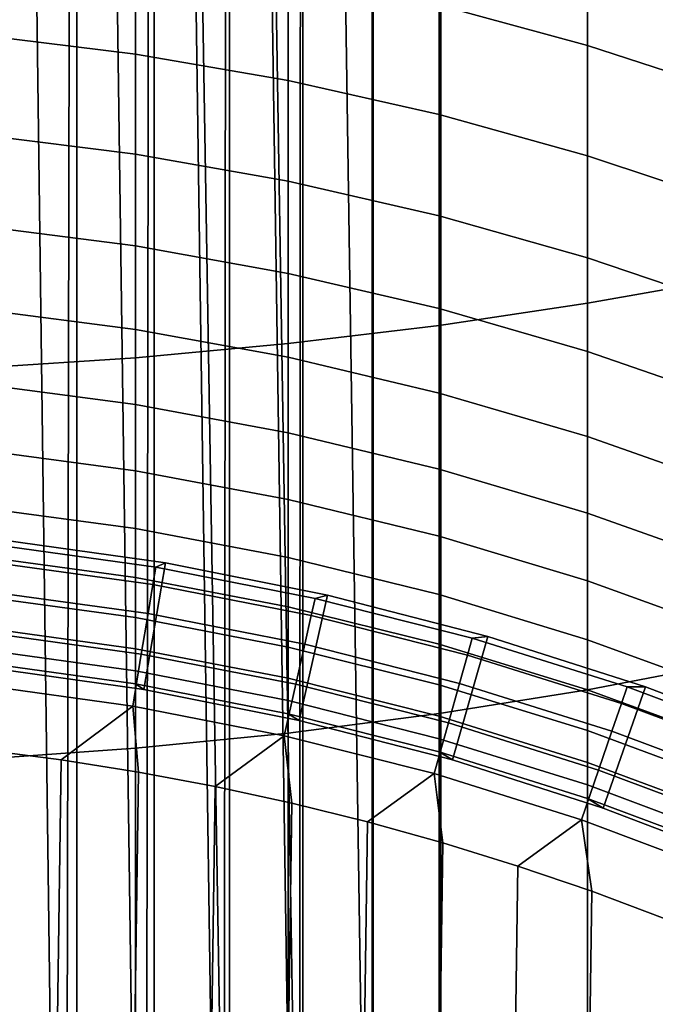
# Model space of a CAD drawing. Header units: metres. Extents: x -109 to 109, y -342 to 66.
# Tile 30 of 256: x 1.36 to 3.84, y -312.27 to -308.44. Entities that reach past the tile are written whole.
import ezdxf

# ---------------------------------------------------------------- set-up
doc = ezdxf.new("R2010")
doc.units = ezdxf.units.M
doc.layers.add('solid_K_24_62_16_000B91', color=7, linetype='CONTINUOUS')

msp = doc.modelspace()

# ---------------------------------------------------------------- linework, layer by layer
at = {"layer": 'solid_K_24_62_16_000B91'}
for points in [[(2.736568, -292.645264, 192.184769), (3, -292.56723, 192.352112), (3, -332.462219, 210.955444), (2.736568, -332.540222, 210.788116)], [(3, -292.56723, 192.352112), (3, -297.513489, 206.589935), (3, -315.077423, 231.673828)], [(3, -292.56723, 192.352112), (3, -315.077423, 231.673828), (3, -315.294708, 231.975525)], [(3, -292.56723, 192.352112), (3, -315.294708, 231.975525), (3, -315.519928, 232.271362)], [(3, -292.56723, 192.352112), (3, -315.519928, 232.271362), (3, -315.752991, 232.561203)], [(3, -292.56723, 192.352112), (3, -315.752991, 232.561203), (3, -315.993591, 232.84462)], [(3, -292.56723, 192.352112), (3, -315.993591, 232.84462), (3, -316.241577, 233.121536)], [(3, -292.56723, 192.352112), (3, -316.241577, 233.121536), (3, -316.496918, 233.391846)], [(3, -292.56723, 192.352112), (3, -316.496918, 233.391846), (3, -316.75943, 233.655334)], [(3, -292.56723, 192.352112), (3, -316.75943, 233.655334), (3, -317.028717, 233.911667)], [(3, -292.56723, 192.352112), (3, -317.028717, 233.911667), (3, -317.304688, 234.160721)], [(3, -292.56723, 192.352112), (3, -317.304688, 234.160721), (3, -317.58725, 234.40242)], [(3, -292.56723, 192.352112), (3, -317.58725, 234.40242), (3, -317.87616, 234.636551)], [(3, -292.56723, 192.352112), (3, -317.87616, 234.636551), (3, -318.171204, 234.862946)], [(3, -292.56723, 192.352112), (3, -318.171204, 234.862946), (3, -318.472015, 235.081329)], [(3, -292.56723, 192.352112), (3, -318.472015, 235.081329), (3, -318.778534, 235.291656)], [(3, -292.56723, 192.352112), (3, -318.778534, 235.291656), (3, -319.090668, 235.493851)], [(3, -292.56723, 192.352112), (3, -319.090668, 235.493851), (3, -319.408081, 235.687683)], [(3, -292.56723, 192.352112), (3, -319.408081, 235.687683), (3, -319.730377, 235.872971)], [(3, -292.56723, 192.352112), (3, -319.730377, 235.872971), (3, -320.057434, 236.049591)], [(3, -332.462219, 210.955444), (3, -292.56723, 192.352112), (3, -320.057434, 236.049591), (3, -320.389252, 236.217529)], [(2.461808, -292.715973, 192.033142), (2.736568, -292.645264, 192.184769), (2.727207, -332.542816, 210.782578), (2.461808, -332.610962, 210.636475)], [(2.736568, -292.645264, 192.184769), (2.736568, -332.540222, 210.788116), (2.727207, -332.542816, 210.782578)], [(2.176857, -292.779053, 191.897827), (2.461808, -292.715973, 192.033142), (2.437006, -332.616852, 210.62384), (2.176857, -332.674042, 210.50116)], [(2.461808, -292.715973, 192.033142), (2.461808, -332.610962, 210.636475), (2.437006, -332.616852, 210.62384)], [(1.882895, -292.83429, 191.779404), (2.176857, -292.779053, 191.897827), (2.135605, -332.682373, 210.483292), (1.882895, -332.729279, 210.382736)], [(2.176857, -292.779053, 191.897827), (2.176857, -332.674042, 210.50116), (2.135605, -332.682373, 210.483292)], [(1.581139, -292.881409, 191.678345), (1.882895, -292.83429, 191.779404), (1.824389, -332.739136, 210.361572), (1.581139, -332.776398, 210.281677)], [(1.882895, -292.83429, 191.779404), (1.882895, -332.729279, 210.382736), (1.824389, -332.739136, 210.361572)], [(1.272838, -292.920227, 191.595093), (1.581139, -292.881409, 191.678345), (1.504789, -332.786865, 210.259232), (1.272838, -332.815216, 210.198425)], [(1.581139, -292.881409, 191.678345), (1.581139, -332.776398, 210.281677), (1.504789, -332.786865, 210.259232)], [(1.504789, -314.448151, 232.114441), (1.581139, -314.468445, 232.100235), (1.581139, -296.90451, 207.016342), (1.272838, -296.829285, 207.069031)], [(1.272838, -314.393219, 232.152924), (1.504789, -314.448151, 232.114441), (1.272838, -296.829285, 207.069031)], [(1.824389, -314.540649, 232.049683), (1.882895, -314.559784, 232.036285), (1.882895, -296.99585, 206.952393), (1.581139, -296.90451, 207.016342)], [(1.581139, -314.468445, 232.100235), (1.824389, -314.540649, 232.049683), (1.581139, -296.90451, 207.016342)], [(2.437006, -314.77771, 231.883698), (2.176857, -297.102875, 206.877441), (1.882895, -296.99585, 206.952393), (2.176857, -314.666809, 231.961334)], [(2.135605, -314.650665, 231.972641), (2.176857, -314.666809, 231.961334), (1.882895, -296.99585, 206.952393)], [(1.882895, -314.559784, 232.036285), (2.135605, -314.650665, 231.972641), (1.882895, -296.99585, 206.952393)], [(2.727207, -314.921173, 231.783234), (2.461808, -297.225189, 206.791809), (2.176857, -297.102875, 206.877441), (2.461808, -314.789124, 231.875702)], [(2.437006, -314.77771, 231.883698), (2.461808, -314.789124, 231.875702), (2.176857, -297.102875, 206.877441)], [(2.727207, -314.921173, 231.783234), (2.736568, -314.926178, 231.779739), (2.736568, -297.362244, 206.695847), (2.461808, -297.225189, 206.791809)], [(2.736568, -314.926178, 231.779739), (3, -315.077423, 231.673828), (3, -297.513489, 206.589935), (2.736568, -297.362244, 206.695847)], [(3.571694, -308.539062, -2.221225), (2.993138, -308.381714, -2.31061), (2.993138, -307.924805, -1.542396), (3.571694, -308.078461, -1.446808)], [(3.571694, -309.543213, 24.793779), (4.139403, -309.442078, 24.606825), (4.139403, -307.911163, 25.395914), (3.571694, -308.004761, 25.586752)], [(2.993138, -309.629303, 24.952944), (3.571694, -309.543213, 24.793779), (3.571694, -308.004761, 25.586752), (2.993138, -308.084442, 25.749222)], [(1.81054, -308.572174, -3.218051), (1.21009, -308.498199, -3.25626), (1.21009, -308.078888, -2.48265), (1.81054, -308.151276, -2.441521)], [(2.405492, -309.700104, 25.083834), (2.993138, -309.629303, 24.952944), (2.993138, -308.084442, 25.749222), (2.405492, -308.149963, 25.88283)], [(4.139403, -308.723877, -2.116232), (3.571694, -308.539062, -2.221225), (3.571694, -308.078461, -1.446808), (4.139403, -308.258942, -1.334531)], [(1.81054, -309.755402, 25.18605), (2.405492, -309.700104, 25.083834), (2.405492, -308.149963, 25.88283), (1.81054, -308.201141, 25.987169)], [(2.405492, -308.675415, -3.16472), (1.81054, -308.572174, -3.218051), (1.81054, -308.151276, -2.441521), (2.405492, -308.252319, -2.384117)], [(1.21009, -309.795013, 25.259285), (1.81054, -309.755402, 25.18605), (1.81054, -308.201141, 25.987169), (1.21009, -308.237793, 26.061926)], [(2.993138, -308.807648, -3.096431), (2.405492, -308.675415, -3.16472), (2.405492, -308.252319, -2.384117), (2.993138, -308.381714, -2.31061)], [(3.571694, -308.968414, -3.013389), (2.993138, -308.807648, -3.096431), (2.993138, -308.381714, -2.31061), (3.571694, -308.539062, -2.221225)], [(1.81054, -308.961761, -4.010743), (1.21009, -308.886322, -4.045972), (1.21009, -308.498199, -3.25626), (1.81054, -308.572174, -3.218051)], [(4.139403, -309.157288, -2.915848), (3.571694, -308.968414, -3.013389), (3.571694, -308.539062, -2.221225), (4.139403, -308.723877, -2.116232)], [(2.405492, -309.067078, -3.961571), (1.81054, -308.961761, -4.010743), (1.81054, -308.572174, -3.218051), (2.405492, -308.675415, -3.16472)], [(2.993138, -309.201904, -3.898607), (2.405492, -309.067078, -3.961571), (2.405492, -308.675415, -3.16472), (2.993138, -308.807648, -3.096431)], [(3.571694, -309.365875, -3.822042), (2.993138, -309.201904, -3.898607), (2.993138, -308.807648, -3.096431), (3.571694, -308.968414, -3.013389)], [(1.81054, -309.319458, -4.818337), (1.21009, -309.242676, -4.850531), (1.21009, -308.886322, -4.045972), (1.81054, -308.961761, -4.010743)], [(2.405492, -309.426636, -4.773403), (1.81054, -309.319458, -4.818337), (1.81054, -308.961761, -4.010743), (2.405492, -309.067078, -3.961571)], [(4.139403, -309.558472, -3.732108), (3.571694, -309.365875, -3.822042), (3.571694, -308.968414, -3.013389), (4.139403, -309.157288, -2.915848)], [(2.993138, -309.563873, -4.715865), (2.405492, -309.426636, -4.773403), (2.405492, -309.067078, -3.961571), (2.993138, -309.201904, -3.898607)], [(3.571694, -309.730743, -4.645897), (2.993138, -309.563873, -4.715865), (2.993138, -309.201904, -3.898607), (3.571694, -309.365875, -3.822042)], [(1.81054, -309.644653, -5.63955), (1.21009, -309.56665, -5.668657), (1.21009, -309.242676, -4.850531), (1.81054, -309.319458, -4.818337)], [(2.405492, -309.75354, -5.598925), (1.81054, -309.644653, -5.63955), (1.81054, -309.319458, -4.818337), (2.405492, -309.426636, -4.773403)], [(4.139403, -309.926788, -4.563713), (3.571694, -309.730743, -4.645897), (3.571694, -309.365875, -3.822042), (4.139403, -309.558472, -3.732108)], [(2.993138, -309.892975, -5.546904), (2.405492, -309.75354, -5.598925), (2.405492, -309.426636, -4.773403), (2.993138, -309.563873, -4.715865)], [(3.571694, -311.048798, 23.940104), (4.139403, -310.940308, 23.75733), (4.139403, -309.442078, 24.606825), (3.571694, -309.543213, 24.793779)], [(2.993138, -311.141174, 24.095709), (3.571694, -311.048798, 23.940104), (3.571694, -309.543213, 24.793779), (2.993138, -309.629303, 24.952944)], [(1.81054, -309.936859, -6.473075), (1.21009, -309.857758, -6.499049), (1.21009, -309.56665, -5.668657), (1.81054, -309.644653, -5.63955)], [(3.571694, -310.0625, -5.483645), (2.993138, -309.892975, -5.546904), (2.993138, -309.563873, -4.715865), (3.571694, -309.730743, -4.645897)], [(2.405492, -311.217163, 24.223671), (2.993138, -311.141174, 24.095709), (2.993138, -309.629303, 24.952944), (2.405492, -309.700104, 25.083834)], [(2.405492, -310.047272, -6.436823), (1.81054, -309.936859, -6.473075), (1.81054, -309.644653, -5.63955), (2.405492, -309.75354, -5.598925)], [(1.81054, -311.276459, 24.323603), (2.405492, -311.217163, 24.223671), (2.405492, -309.700104, 25.083834), (1.81054, -309.755402, 25.18605)], [(4.139403, -310.261658, -5.409341), (3.571694, -310.0625, -5.483645), (3.571694, -309.730743, -4.645897), (4.139403, -309.926788, -4.563713)], [(1.21009, -311.31897, 24.395201), (1.81054, -311.276459, 24.323603), (1.81054, -309.755402, 25.18605), (1.21009, -309.795013, 25.259285)], [(2.993138, -310.18866, -6.390402), (2.405492, -310.047272, -6.436823), (2.405492, -309.75354, -5.598925), (2.993138, -309.892975, -5.546904)], [(1.81054, -310.195618, -7.317587), (1.21009, -310.115509, -7.340386), (1.21009, -309.857758, -6.499049), (1.81054, -309.936859, -6.473075)], [(3.571694, -310.360596, -6.333953), (2.993138, -310.18866, -6.390402), (2.993138, -309.892975, -5.546904), (3.571694, -310.0625, -5.483645)], [(2.405492, -310.307373, -7.285766), (1.81054, -310.195618, -7.317587), (1.81054, -309.936859, -6.473075), (2.405492, -310.047272, -6.436823)], [(2.993138, -310.4505, -7.245018), (2.405492, -310.307373, -7.285766), (2.405492, -310.047272, -6.436823), (2.993138, -310.18866, -6.390402)], [(4.139403, -310.562531, -6.267648), (3.571694, -310.360596, -6.333953), (3.571694, -310.0625, -5.483645), (4.139403, -310.261658, -5.409341)], [(1.81054, -310.420471, -8.171743), (1.21009, -310.339539, -8.191332), (1.21009, -310.115509, -7.340386), (1.81054, -310.195618, -7.317587)], [(2.405492, -310.533417, -8.144403), (1.81054, -310.420471, -8.171743), (1.81054, -310.195618, -7.317587), (2.405492, -310.307373, -7.285766)], [(3.571694, -310.624542, -7.195469), (2.993138, -310.4505, -7.245018), (2.993138, -310.18866, -6.390402), (3.571694, -310.360596, -6.333953)], [(2.993138, -310.67807, -8.109395), (2.405492, -310.533417, -8.144403), (2.405492, -310.307373, -7.285766), (2.993138, -310.4505, -7.245018)], [(1.81054, -310.611115, -9.034185), (1.21009, -310.529449, -9.050531), (1.21009, -310.339539, -8.191332), (1.81054, -310.420471, -8.171743)], [(4.139403, -310.828979, -7.137268), (3.571694, -310.624542, -7.195469), (3.571694, -310.360596, -6.333953), (4.139403, -310.562531, -6.267648)], [(2.405492, -310.725067, -9.011371), (1.81054, -310.611115, -9.034185), (1.81054, -310.420471, -8.171743), (2.405492, -310.533417, -8.144403)], [(1.926308, -310.554596, -17.082638), (1.287601, -310.464417, -17.082638), (1.231609, -310.961273, -17.082638), (1.842584, -311.047546, -17.082638)], [(1.262593, -310.484528, -29.090666), (1.287591, -310.464417, -28.082638), (1.926322, -310.554596, -28.082638), (1.889094, -310.571381, -29.090666)], [(1.926322, -310.554596, -28.082638), (1.287591, -310.464417, -28.082638), (1.287601, -310.464417, -17.082638), (1.926308, -310.554596, -17.082638)], [(3.571694, -310.853943, -8.066824), (2.993138, -310.67807, -8.109395), (2.993138, -310.4505, -7.245018), (3.571694, -310.624542, -7.195469)], [(1.877796, -310.639099, -30.101683), (1.255041, -310.552734, -30.101683), (1.262593, -310.484528, -29.090666), (1.889094, -310.571381, -29.090666)], [(1.81054, -310.767212, -9.903543), (1.21009, -310.684967, -9.91662), (1.21009, -310.529449, -9.050531), (1.81054, -310.611115, -9.034185)], [(2.993138, -310.870972, -8.982156), (2.405492, -310.725067, -9.011371), (2.405492, -310.533417, -8.144403), (2.993138, -310.67807, -8.109395)], [(1.858967, -310.751923, -31.108549), (1.242457, -310.666443, -31.108549), (1.255041, -310.552734, -30.101683), (1.877796, -310.639099, -30.101683)], [(2.559054, -310.68045, -17.082638), (1.926308, -310.554596, -17.082638), (1.842584, -311.047546, -17.082638), (2.44773, -311.167908, -17.082638)], [(2.494848, -310.759613, -30.101683), (1.877796, -310.639099, -30.101683), (1.889094, -310.571381, -29.090666), (2.509859, -310.692657, -29.090666)], [(1.889094, -310.571381, -29.090666), (1.926322, -310.554596, -28.082638), (2.558991, -310.68045, -28.082638), (2.509859, -310.692657, -29.090666)], [(2.558991, -310.68045, -28.082638), (1.926322, -310.554596, -28.082638), (1.926308, -310.554596, -17.082638), (2.559054, -310.68045, -17.082638)], [(2.405492, -310.881989, -9.885288), (1.81054, -310.767212, -9.903543), (1.81054, -310.611115, -9.034185), (2.405492, -310.725067, -9.011371)], [(4.139403, -311.060516, -8.016819), (3.571694, -310.853943, -8.066824), (3.571694, -310.624542, -7.195469), (4.139403, -310.828979, -7.137268)], [(1.832645, -310.909668, -32.109196), (1.224864, -310.825378, -32.109196), (1.242457, -310.666443, -31.108549), (1.858967, -310.751923, -31.108549)], [(2.469832, -310.871246, -31.108549), (1.858967, -310.751923, -31.108549), (1.877796, -310.639099, -30.101683), (2.494848, -310.759613, -30.101683)], [(1.81054, -310.888519, -10.778431), (1.21009, -310.805817, -10.78822), (1.21009, -310.684967, -9.91662), (1.81054, -310.767212, -9.903543)], [(3.183537, -310.841553, -17.082638), (2.559054, -310.68045, -17.082638), (2.44773, -311.167908, -17.082638), (3.045176, -311.322021, -17.082638)], [(3.104324, -310.913971, -30.101683), (2.494848, -310.759613, -30.101683), (2.509859, -310.692657, -29.090666), (3.123001, -310.847931, -29.090666)], [(2.509859, -310.692657, -29.090666), (2.558991, -310.68045, -28.082638), (3.183608, -310.841553, -28.082638), (3.123001, -310.847931, -29.090666)], [(3.183608, -310.841553, -28.082638), (2.558991, -310.68045, -28.082638), (2.559054, -310.68045, -17.082638), (3.183537, -310.841553, -17.082638)], [(3.571694, -311.048401, -8.94663), (2.993138, -310.870972, -8.982156), (2.993138, -310.67807, -8.109395), (3.571694, -310.853943, -8.066824)], [(2.993138, -311.028931, -9.861915), (2.405492, -310.881989, -9.885288), (2.405492, -310.725067, -9.011371), (2.993138, -310.870972, -8.982156)], [(2.405492, -311.003937, -10.764768), (1.81054, -310.888519, -10.778431), (1.81054, -310.767212, -9.903543), (2.405492, -310.881989, -9.885288)], [(2.43486, -311.027313, -32.109196), (1.832645, -310.909668, -32.109196), (1.858967, -310.751923, -31.108549), (2.469832, -310.871246, -31.108549)], [(3.073196, -311.024048, -31.108549), (2.469832, -310.871246, -31.108549), (2.494848, -310.759613, -30.101683), (3.104324, -310.913971, -30.101683)], [(1.81054, -310.974854, -11.657461), (1.21009, -310.891846, -11.663946), (1.21009, -310.805817, -10.78822), (1.81054, -310.888519, -10.778431)], [(1.798885, -311.112, -33.101562), (1.2023, -311.029266, -33.101562), (1.224864, -310.825378, -32.109196), (1.832645, -310.909668, -32.109196)], [(3.798267, -311.037476, -17.082638), (3.183537, -310.841553, -17.082638), (3.045176, -311.322021, -17.082638), (3.633069, -311.509399, -17.082638)], [(3.704371, -311.101654, -30.101683), (3.104324, -310.913971, -30.101683), (3.123001, -310.847931, -29.090666), (3.726659, -311.036713, -29.090666)], [(3.123001, -310.847931, -29.090666), (3.183608, -310.841553, -28.082638), (3.798209, -311.037445, -28.082638), (3.726659, -311.036713, -29.090666)], [(3.798209, -311.037445, -28.082638), (3.183608, -310.841553, -28.082638), (3.183537, -310.841553, -17.082638), (3.798267, -311.037476, -17.082638)], [(4.139403, -311.256836, -8.904902), (3.571694, -311.048401, -8.94663), (3.571694, -310.853943, -8.066824), (4.139403, -311.060516, -8.016819)], [(1.81054, -311.026062, -12.539234), (1.21009, -310.942871, -12.542404), (1.21009, -310.891846, -11.663946), (1.81054, -310.974854, -11.657461)], [(2.405492, -311.090729, -11.64841), (1.81054, -310.974854, -11.657461), (1.81054, -310.888519, -10.778431), (2.405492, -311.003937, -10.764768)], [(2.993138, -311.151703, -10.747272), (2.405492, -311.003937, -10.764768), (2.405492, -310.881989, -9.885288), (2.993138, -311.028931, -9.861915)], [(3.029681, -311.177948, -32.109196), (2.43486, -311.027313, -32.109196), (2.469832, -310.871246, -31.108549), (3.073196, -311.024048, -31.108549)], [(3.571694, -311.207642, -9.833491), (2.993138, -311.028931, -9.861915), (2.993138, -310.870972, -8.982156), (3.571694, -311.048401, -8.94663)], [(2.390006, -311.227448, -33.101562), (1.798885, -311.112, -33.101562), (1.832645, -310.909668, -32.109196), (2.43486, -311.027313, -32.109196)], [(3.667227, -311.209839, -31.108549), (3.073196, -311.024048, -31.108549), (3.104324, -310.913971, -30.101683), (3.704371, -311.101654, -30.101683)], [(1.842568, -311.047546, -13.382639), (1.231609, -310.961273, -13.382639), (1.21009, -310.942871, -12.542404), (1.81054, -311.026062, -12.539234)], [(1.842584, -311.047546, -17.082638), (1.231609, -310.961273, -17.082638), (1.231609, -310.961273, -13.382639), (1.842568, -311.047546, -13.382639)], [(3.571694, -312.519196, 23.027081), (4.139403, -312.403473, 22.848778), (4.139403, -310.940308, 23.75733), (3.571694, -311.048798, 23.940104)], [(2.405492, -311.142212, -12.534809), (1.81054, -311.026062, -12.539234), (1.81054, -310.974854, -11.657461), (2.405492, -311.090729, -11.64841)], [(2.993138, -311.239075, -11.636819), (2.405492, -311.090729, -11.64841), (2.405492, -311.003937, -10.764768), (2.993138, -311.151703, -10.747272)], [(1.2023, -311.029266, -33.101562), (1.798885, -311.112, -33.101562), (1.51979, -311.321228, -34.082638), (1.217396, -311.282166, -34.082638)], [(2.44773, -311.167908, -13.382639), (1.842568, -311.047546, -13.382639), (1.81054, -311.026062, -12.539234), (2.405492, -311.142212, -12.534809)], [(2.44773, -311.167908, -17.082638), (1.842584, -311.047546, -17.082638), (1.842568, -311.047546, -13.382639), (2.44773, -311.167908, -13.382639)], [(2.973869, -311.375305, -33.101562), (2.390006, -311.227448, -33.101562), (2.43486, -311.027313, -32.109196), (3.029681, -311.177948, -32.109196)], [(3.571694, -311.331421, -10.725996), (2.993138, -311.151703, -10.747272), (2.993138, -311.028931, -9.861915), (3.571694, -311.207642, -9.833491)], [(2.993138, -312.617706, 23.178879), (3.571694, -312.519196, 23.027081), (3.571694, -311.048798, 23.940104), (2.993138, -311.141174, 24.095709)], [(3.615301, -311.361115, -32.109196), (3.029681, -311.177948, -32.109196), (3.073196, -311.024048, -31.108549), (3.667227, -311.209839, -31.108549)], [(4.139403, -311.417572, -9.800106), (3.571694, -311.207642, -9.833491), (3.571694, -311.048401, -8.94663), (4.139403, -311.256836, -8.904902)], [(4.400809, -311.267487, -17.082638), (3.798267, -311.037476, -17.082638), (3.633069, -311.509399, -17.082638), (4.209532, -311.729431, -17.082638)], [(4.293169, -311.322113, -30.101683), (3.704371, -311.101654, -30.101683), (3.726659, -311.036713, -29.090666), (4.318999, -311.258514, -29.090666)], [(3.726659, -311.036713, -29.090666), (3.798209, -311.037445, -28.082638), (4.400859, -311.267487, -28.082638), (4.318999, -311.258514, -29.090666)], [(4.400859, -311.267487, -28.082638), (3.798209, -311.037445, -28.082638), (3.798267, -311.037476, -17.082638), (4.400809, -311.267487, -17.082638)], [(1.798885, -311.112, -33.101562), (1.821077, -311.368958, -34.082638), (1.51979, -311.321228, -34.082638)], [(1.798885, -311.112, -33.101562), (2.390006, -311.227448, -33.101562), (2.120888, -311.425262, -34.082638), (1.821077, -311.368958, -34.082638)], [(2.993138, -311.290924, -12.529142), (2.405492, -311.142212, -12.534809), (2.405492, -311.090729, -11.64841), (2.993138, -311.239075, -11.636819)], [(4.25012, -311.428101, -31.108549), (3.667227, -311.209839, -31.108549), (3.704371, -311.101654, -30.101683), (4.293169, -311.322113, -30.101683)], [(2.405492, -312.6987, 23.303711), (2.993138, -312.617706, 23.178879), (2.993138, -311.141174, 24.095709), (2.405492, -311.217163, 24.223671)], [(3.045191, -311.322021, -13.382639), (2.44773, -311.167908, -13.382639), (2.405492, -311.142212, -12.534809), (2.993138, -311.290924, -12.529142)], [(3.571694, -311.419495, -11.622725), (2.993138, -311.239075, -11.636819), (2.993138, -311.151703, -10.747272), (3.571694, -311.331421, -10.725996)], [(3.045176, -311.322021, -17.082638), (2.44773, -311.167908, -17.082638), (2.44773, -311.167908, -13.382639), (3.045191, -311.322021, -13.382639)], [(3.548701, -311.555115, -33.101562), (2.973869, -311.375305, -33.101562), (3.029681, -311.177948, -32.109196), (3.615301, -311.361115, -32.109196)], [(1.81054, -312.761963, 23.401197), (2.405492, -312.6987, 23.303711), (2.405492, -311.217163, 24.223671), (1.81054, -311.276459, 24.323603)], [(2.390006, -311.227448, -33.101562), (2.418956, -311.490082, -34.082638), (2.120888, -311.425262, -34.082638)], [(2.390006, -311.227448, -33.101562), (2.973869, -311.375305, -33.101562), (2.714916, -311.563385, -34.082638), (2.418956, -311.490082, -34.082638)], [(3.571694, -311.471741, -12.522252), (2.993138, -311.290924, -12.529142), (2.993138, -311.239075, -11.636819), (3.571694, -311.419495, -11.622725)], [(4.139403, -311.54248, -10.701006), (3.571694, -311.331421, -10.725996), (3.571694, -311.207642, -9.833491), (4.139403, -311.417572, -9.800106)], [(4.18994, -311.576263, -32.109196), (3.615301, -311.361115, -32.109196), (3.667227, -311.209839, -31.108549), (4.25012, -311.428101, -31.108549)], [(1.21009, -312.807281, 23.471043), (1.81054, -312.761963, 23.401197), (1.81054, -311.276459, 24.323603), (1.21009, -311.31897, 24.395201)], [(1.51979, -311.321228, -34.082638), (1.217396, -332.502075, -34.082638), (0.913989, -332.532501, -34.082638), (1.217396, -311.282166, -34.082638)], [(3.63307, -311.509399, -13.382639), (3.045191, -311.322021, -13.382639), (2.993138, -311.290924, -12.529142), (3.571694, -311.471741, -12.522252)], [(1.821077, -311.368958, -34.082638), (1.51979, -332.462982, -34.082638), (1.217396, -332.502075, -34.082638), (1.51979, -311.321228, -34.082638)], [(3.633069, -311.509399, -17.082638), (3.045176, -311.322021, -17.082638), (3.045191, -311.322021, -13.382639), (3.63307, -311.509399, -13.382639)], [(4.139403, -311.631378, -11.60617), (3.571694, -311.419495, -11.622725), (3.571694, -311.331421, -10.725996), (4.139403, -311.54248, -10.701006)], [(2.120888, -311.425262, -34.082638), (1.821077, -332.415283, -34.082638), (1.51979, -332.462982, -34.082638), (1.821077, -311.368958, -34.082638)], [(2.973869, -311.375305, -33.101562), (3.008709, -311.645111, -34.082638), (2.714916, -311.563385, -34.082638)], [(2.973869, -311.375305, -33.101562), (3.548701, -311.555115, -33.101562), (3.300169, -311.735229, -34.082638), (3.008709, -311.645111, -34.082638)], [(4.112755, -311.766296, -33.101562), (3.548701, -311.555115, -33.101562), (3.615301, -311.361115, -32.109196), (4.18994, -311.576263, -32.109196)], [(2.418956, -311.490082, -34.082638), (2.120888, -332.358978, -34.082638), (1.821077, -332.415283, -34.082638), (2.120888, -311.425262, -34.082638)], [(4.139403, -311.684143, -12.514159), (3.571694, -311.471741, -12.522252), (3.571694, -311.419495, -11.622725), (4.139403, -311.631378, -11.60617)], [(4.209518, -311.729431, -13.382639), (3.63307, -311.509399, -13.382639), (3.571694, -311.471741, -12.522252), (4.139403, -311.684143, -12.514159)], [(2.714916, -311.563385, -34.082638), (2.418956, -332.294128, -34.082638), (2.120888, -332.358978, -34.082638), (2.418956, -311.490082, -34.082638)], [(4.209532, -311.729431, -17.082638), (3.633069, -311.509399, -17.082638), (3.63307, -311.509399, -13.382639), (4.209518, -311.729431, -13.382639)], [(3.008709, -311.645111, -34.082638), (2.714916, -332.220825, -34.082638), (2.418956, -332.294128, -34.082638), (2.714916, -311.563385, -34.082638)], [(3.548701, -311.555115, -33.101562), (3.588936, -311.833649, -34.082638), (3.300169, -311.735229, -34.082638)], [(3.548701, -311.555115, -33.101562), (4.112755, -311.766296, -33.101562), (3.874658, -311.940216, -34.082638), (3.588936, -311.833649, -34.082638)], [(3.300169, -311.735229, -34.082638), (3.008709, -332.139099, -34.082638), (2.714916, -332.220825, -34.082638), (3.008709, -311.645111, -34.082638)], [(3.588936, -311.833649, -34.082638), (3.300169, -332.048981, -34.082638), (3.008709, -332.139099, -34.082638), (3.300169, -311.735229, -34.082638)], [(3.874658, -311.940216, -34.082638), (3.588936, -331.950592, -34.082638), (3.300169, -332.048981, -34.082638), (3.588936, -311.833649, -34.082638)], [(4.157175, -312.054871, -34.082638), (3.874658, -331.844025, -34.082638), (3.588936, -331.950592, -34.082638), (3.874658, -311.940216, -34.082638)]]:
    msp.add_3dface(points, dxfattribs=at)

doc.saveas('drawing.dxf')
